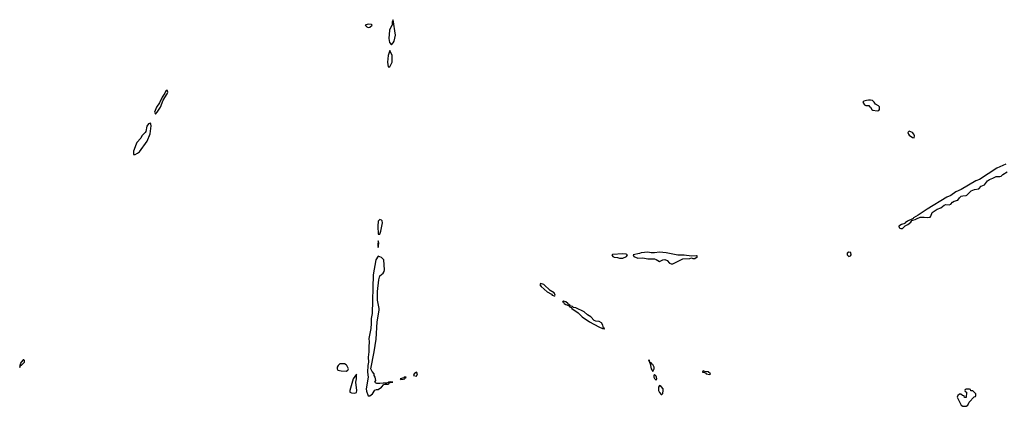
# Model space of a CAD drawing. Header units: inches. Extents: x 2769577 to 2880010, y 685631 to 825129.
# Tile 87 of 155: x 2779890 to 2791647, y 770362 to 774975. Entities that reach past the tile are written whole.
import ezdxf

# ---------------------------------------------------------------- set-up
doc = ezdxf.new("R2010")
doc.units = ezdxf.units.IN
doc.header["$MEASUREMENT"] = 0
for name, color, linetype in [('C7777', 7, 'Continuous'), ('C7787', 7, 'Continuous'), ('C7797', 7, 'Continuous')]:
    doc.layers.add(name, color=color, linetype=linetype)

msp = doc.modelspace()

# ---------------------------------------------------------------- linework, layer by layer
at = {"layer": 'C7777', "color": 4, "elevation": 4}
msp.add_lwpolyline([(2779938, 770918), (2779930, 770918), (2779907, 770890), (2779897, 770870), (2779898, 770862), (2779890, 770855), (2779890, 770825), (2779895, 770845), (2779907, 770853), (2779910, 770851), (2779946, 770890), (2779949, 770910)], close=True, dxfattribs=at)
at = {"layer": 'C7787', "color": 4, "elevation": 4}
for points in [[(2784050, 774922), (2784014, 774910), (2784034, 774890), (2784050, 774882), (2784070, 774885), (2784098, 774910), (2784090, 774918)], [(2784350, 774975), (2784336, 774950), (2784339, 774910), (2784330, 774901), (2784305, 774850), (2784296, 774750), (2784305, 774705), (2784330, 774677), (2784350, 774698), (2784360, 774720), (2784377, 774790)], [(2784310, 774608), (2784288, 774550), (2784280, 774470), (2784290, 774411), (2784310, 774411), (2784336, 774470), (2784336, 774550)], [(2781650, 774135), (2781630, 774118), (2781622, 774098), (2781590, 774049), (2781558, 773982), (2781523, 773930), (2781500, 773870), (2781510, 773848), (2781530, 773870), (2781570, 773930), (2781605, 774015), (2781650, 774091), (2781658, 774110)], [(2781450, 773741), (2781430, 773731), (2781410, 773704), (2781397, 773643), (2781389, 773630), (2781350, 773591), (2781337, 773563), (2781290, 773511), (2781279, 773490), (2781247, 773407), (2781248, 773368), (2781270, 773368), (2781298, 773382), (2781320, 773400), (2781413, 773527), (2781447, 773613), (2781460, 773710), (2781457, 773730)], [(2784190, 772590), (2784172, 772570), (2784165, 772510), (2784170, 772418), (2784190, 772417), (2784204, 772450), (2784223, 772550), (2784217, 772577), (2784210, 772584)], [(2784170, 772338), (2784166, 772290), (2784170, 772258), (2784177, 772310)], [(2787390, 772201), (2787310, 772195), (2787290, 772184), (2787214, 772170), (2787222, 772150), (2787270, 772131), (2787330, 772135), (2787390, 772122), (2787470, 772120), (2787490, 772115), (2787530, 772091), (2787570, 772110), (2787594, 772114), (2787622, 772102), (2787650, 772071), (2787670, 772062), (2787690, 772062), (2787810, 772123), (2787893, 772127), (2787910, 772134), (2787927, 772127), (2787950, 772127), (2787982, 772150), (2787970, 772156), (2787910, 772153), (2787825, 772165), (2787747, 772167), (2787610, 772195), (2787530, 772200), (2787470, 772193), (2787430, 772193)], [(2789790, 772203), (2789771, 772190), (2789771, 772170), (2789790, 772151), (2789810, 772158), (2789817, 772170), (2789816, 772196)], [(2784170, 772155), (2784144, 772110), (2784110, 771930), (2784098, 771470), (2784085, 771410), (2784087, 771350), (2784082, 771290), (2784060, 771170), (2784063, 771130), (2784058, 771070), (2784060, 771010), (2784050, 770950), (2784056, 770890), (2784049, 770850), (2784044, 770770), (2784050, 770710), (2784027, 770570), (2784030, 770541), (2784050, 770485), (2784070, 770487), (2784103, 770510), (2784130, 770555), (2784150, 770564), (2784170, 770563), (2784209, 770590), (2784239, 770621), (2784253, 770627), (2784290, 770627), (2784298, 770630), (2784300, 770640), (2784315, 770645), (2784346, 770650), (2784313, 770653), (2784294, 770650), (2784298, 770642), (2784290, 770646), (2784270, 770638), (2784230, 770639), (2784190, 770633), (2784154, 770634), (2784140, 770640), (2784129, 770650), (2784144, 770670), (2784135, 770710), (2784124, 770730), (2784121, 770750), (2784099, 770779), (2784084, 770810), (2784122, 771010), (2784145, 771165), (2784159, 771370), (2784181, 771510), (2784181, 771530), (2784163, 771630), (2784163, 771730), (2784177, 771870), (2784190, 771918), (2784230, 771952), (2784242, 771970), (2784248, 771990), (2784239, 772110), (2784210, 772138)], [(2787090, 772181), (2786970, 772174), (2786962, 772170), (2786972, 772150), (2786990, 772143), (2787030, 772139), (2787054, 772130), (2787090, 772128), (2787135, 772150), (2787148, 772170), (2787130, 772179)], [(2786110, 771828), (2786101, 771810), (2786116, 771790), (2786190, 771727), (2786239, 771699), (2786250, 771687), (2786270, 771679), (2786279, 771680), (2786285, 771690), (2786270, 771715), (2786225, 771745), (2786150, 771817)], [(2786384, 771616), (2786372, 771610), (2786385, 771605), (2786391, 771590), (2786410, 771576), (2786443, 771563), (2786450, 771556), (2786457, 771557), (2786456, 771550), (2786479, 771539), (2786484, 771530), (2786557, 771477), (2786605, 771430), (2786693, 771370), (2786805, 771310), (2786850, 771291), (2786858, 771298), (2786854, 771290), (2786870, 771287), (2786875, 771290), (2786860, 771300), (2786852, 771330), (2786836, 771356), (2786810, 771373), (2786770, 771378), (2786750, 771387), (2786710, 771430), (2786670, 771455), (2786630, 771491), (2786530, 771535), (2786501, 771541), (2786490, 771552), (2786462, 771562), (2786461, 771570), (2786441, 771581), (2786436, 771590), (2786410, 771609)], [(2787407, 770913), (2787394, 770910), (2787405, 770905), (2787410, 770882), (2787420, 770880), (2787418, 770870), (2787431, 770810), (2787450, 770778), (2787465, 770810), (2787465, 770830), (2787450, 770859), (2787443, 770863), (2787430, 770882), (2787420, 770880), (2787414, 770894), (2787412, 770910)], [(2783768, 770868), (2783712, 770868), (2783692, 770850), (2783682, 770830), (2783682, 770810), (2783690, 770794), (2783730, 770785), (2783790, 770782), (2783810, 770794), (2783815, 770810), (2783798, 770850), (2783790, 770858)], [(2788050, 770786), (2788045, 770775), (2788045, 770770), (2788067, 770767), (2788080, 770760), (2788085, 770750), (2788130, 770742), (2788136, 770744), (2788138, 770750), (2788110, 770775), (2788070, 770778)], [(2783910, 770746), (2783870, 770688), (2783842, 770578), (2783831, 770550), (2783831, 770530), (2783850, 770522), (2783890, 770517), (2783910, 770525), (2783916, 770550), (2783905, 770650), (2783911, 770691)], [(2784506, 770710), (2784482, 770710), (2784478, 770702), (2784432, 770690), (2784443, 770683), (2784470, 770685), (2784488, 770690), (2784486, 770694)], [(2784630, 770769), (2784599, 770750), (2784592, 770730), (2784630, 770721), (2784641, 770750)], [(2787470, 770742), (2787463, 770730), (2787464, 770710), (2787470, 770692), (2787483, 770683), (2787490, 770672), (2787496, 770690), (2787494, 770710), (2787490, 770722)], [(2787528, 770612), (2787516, 770590), (2787519, 770550), (2787528, 770528), (2787550, 770501), (2787559, 770501), (2787570, 770514), (2787574, 770550), (2787572, 770570), (2787550, 770597)]]:
    msp.add_lwpolyline(points, close=True, dxfattribs=at)
msp.add_lwpolyline([(2790000, 774010), (2789970, 774002), (2789958, 773990), (2789978, 773958), (2789993, 773953), (2790000, 773952)], dxfattribs=at)
at = {"layer": 'C7797', "color": 4, "elevation": 4}
for points in [[(2790000, 773952), (2790031, 773950), (2790038, 773938), (2790051, 773930), (2790065, 773905), (2790077, 773897), (2790130, 773886), (2790150, 773891), (2790157, 773903), (2790155, 773935), (2790146, 773946), (2790107, 773967), (2790092, 773992), (2790072, 774012), (2790050, 774017), (2790024, 774016), (2790000, 774010)], [(2791667, 773250), (2791558, 773202), (2791350, 773070), (2791307, 773053), (2791132, 772948), (2791070, 772920), (2791010, 772877), (2790961, 772859), (2790724, 772716), (2790619, 772641), (2790561, 772610), (2790557, 772603), (2790491, 772570), (2790463, 772550), (2790458, 772542), (2790418, 772530), (2790388, 772510), (2790391, 772490), (2790410, 772483), (2790430, 772482), (2790463, 772517), (2790495, 772530), (2790530, 772561), (2790541, 772579), (2790555, 772585), (2790582, 772590), (2790599, 772601), (2790643, 772617), (2790690, 772619), (2790730, 772614), (2790760, 772620), (2790770, 772630), (2790787, 772673), (2790846, 772714), (2790890, 772730), (2790930, 772764), (2790950, 772770), (2790990, 772767), (2791007, 772773), (2791030, 772797), (2791050, 772810), (2791090, 772821), (2791110, 772850), (2791130, 772868), (2791150, 772875), (2791190, 772876), (2791199, 772881), (2791250, 772933), (2791290, 772950), (2791341, 772959), (2791370, 772987), (2791410, 773006), (2791447, 773053), (2791470, 773070), (2791510, 773085), (2791550, 773106), (2791594, 773106), (2791610, 773110), (2791629, 773130), (2791681, 773159)]]:
    msp.add_lwpolyline(points, dxfattribs=at)
for points in [[(2790510, 773644), (2790502, 773638), (2790496, 773630), (2790501, 773610), (2790510, 773596), (2790550, 773568), (2790570, 773567), (2790575, 773590), (2790566, 773610), (2790550, 773629)], [(2791230, 770566), (2791190, 770566), (2791178, 770562), (2791174, 770550), (2791178, 770538), (2791194, 770530), (2791193, 770467), (2791170, 770466), (2791166, 770486), (2791146, 770490), (2791127, 770507), (2791110, 770508), (2791092, 770490), (2791085, 770470), (2791130, 770374), (2791150, 770362), (2791190, 770362), (2791210, 770374), (2791227, 770413), (2791287, 770473), (2791302, 770478), (2791306, 770490), (2791306, 770510), (2791286, 770530), (2791270, 770546), (2791247, 770547), (2791242, 770562)]]:
    msp.add_lwpolyline(points, close=True, dxfattribs=at)

doc.saveas('drawing.dxf')
